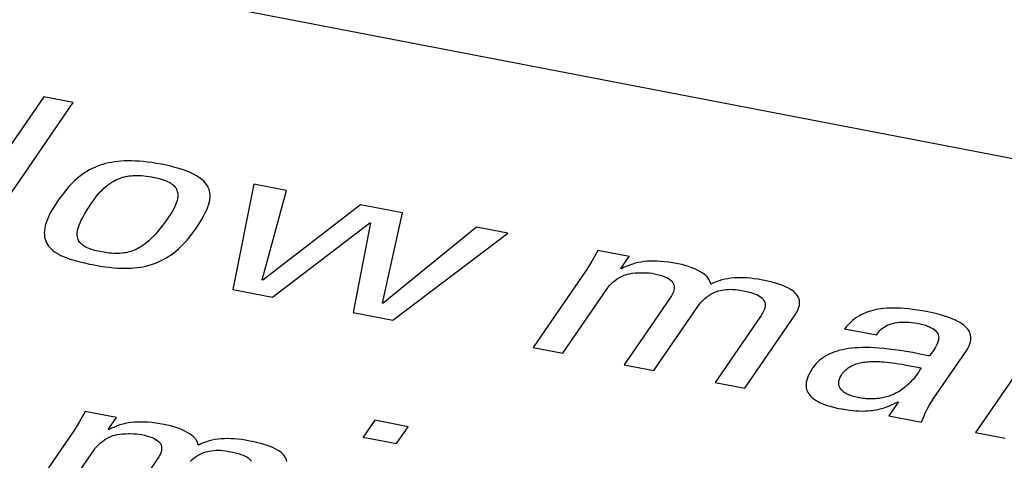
# Model space of a CAD drawing. Header units: millimetres. Extents: x -728 to -141, y -62 to 525.
# Tile 155 of 186: x -214.65 to -208.77, y 468.61 to 471.24. Entities that reach past the tile are written whole.
import ezdxf

# ---------------------------------------------------------------- set-up
doc = ezdxf.new("R2010")
doc.units = ezdxf.units.MM
doc.header["$LTSCALE"] = 23.1
doc.layers.add('R912005502_AM_0', color=7, linetype='CONTINUOUS')

msp = doc.modelspace()

# ---------------------------------------------------------------- linework, layer by layer
at = {"layer": 'R912005502_AM_0', "color": 7}
for p, q in [((-237.2369, 475.9089), (-188.3319, 466.4766)), ((-214.5056, 470.7781), (-215.0719, 469.9537)), ((-214.3291, 470.744), (-214.5056, 470.7781)), ((-214.8953, 469.9196), (-214.3291, 470.744)), ((-214.1693, 470.369), (-214.1855, 470.3631)), ((-214.1529, 470.3743), (-214.1693, 470.369)), ((-214.136, 470.3789), (-214.1529, 470.3743)), ((-214.1188, 470.383), (-214.136, 470.3789)), ((-214.1011, 470.3865), (-214.1188, 470.383)), ((-214.0829, 470.3894), (-214.1011, 470.3865)), ((-214.0641, 470.3917), (-214.0829, 470.3894)), ((-214.0447, 470.3935), (-214.0641, 470.3917)), ((-214.0246, 470.3946), (-214.0447, 470.3935)), ((-214.0037, 470.3952), (-214.0246, 470.3946)), ((-213.9821, 470.3951), (-214.0037, 470.3952)), ((-213.9597, 470.3945), (-213.9821, 470.3951)), ((-213.9363, 470.3931), (-213.9597, 470.3945)), ((-213.9118, 470.391), (-213.9363, 470.3931)), ((-213.8863, 470.3882), (-213.9118, 470.391)), ((-213.8597, 470.3846), (-213.8863, 470.3882)), ((-213.8317, 470.3802), (-213.8597, 470.3846)), ((-213.8025, 470.3748), (-213.8317, 470.3802)), ((-213.7736, 470.369), (-213.8025, 470.3748)), ((-213.7469, 470.3628), (-213.7736, 470.369)), ((-214.2782, 470.3123), (-214.2933, 470.3007)), ((-214.263, 470.3229), (-214.2782, 470.3123)), ((-214.2478, 470.3326), (-214.263, 470.3229)), ((-214.2325, 470.3414), (-214.2478, 470.3326)), ((-214.217, 470.3493), (-214.2325, 470.3414)), ((-214.2014, 470.3566), (-214.217, 470.3493)), ((-214.1855, 470.3631), (-214.2014, 470.3566)), ((-213.9955, 470.3053), (-213.9842, 470.3067)), ((-213.9842, 470.3067), (-213.9726, 470.3077)), ((-213.9726, 470.3077), (-213.9608, 470.3083)), ((-213.9608, 470.3083), (-213.9486, 470.3084)), ((-213.9486, 470.3084), (-213.9359, 470.3082)), ((-213.9359, 470.3082), (-213.9227, 470.3075)), ((-213.9227, 470.3075), (-213.9089, 470.3063)), ((-213.9089, 470.3063), (-213.8944, 470.3047)), ((-213.7221, 470.3565), (-213.7469, 470.3628)), ((-213.6991, 470.35), (-213.7221, 470.3565)), ((-213.6779, 470.3433), (-213.6991, 470.35)), ((-213.6583, 470.3363), (-213.6779, 470.3433)), ((-213.6403, 470.3292), (-213.6583, 470.3363)), ((-213.6237, 470.3219), (-213.6403, 470.3292)), ((-213.6084, 470.3144), (-213.6237, 470.3219)), ((-213.5944, 470.3066), (-213.6084, 470.3144)), ((-213.5817, 470.2987), (-213.5944, 470.3066)), ((-214.3393, 470.2584), (-214.3551, 470.2414)), ((-214.3238, 470.2739), (-214.3393, 470.2584)), ((-214.3085, 470.2879), (-214.3238, 470.2739)), ((-214.2933, 470.3007), (-214.3085, 470.2879)), ((-214.1352, 470.2414), (-214.1243, 470.2502)), ((-214.1243, 470.2502), (-214.1135, 470.2582)), ((-214.1135, 470.2582), (-214.1027, 470.2655)), ((-214.1027, 470.2655), (-214.0921, 470.272)), ((-214.0921, 470.272), (-214.0814, 470.2778)), ((-214.0814, 470.2778), (-214.0708, 470.2831)), ((-214.0708, 470.2831), (-214.0603, 470.2877)), ((-214.0603, 470.2877), (-214.0497, 470.2919)), ((-214.0497, 470.2919), (-214.039, 470.2955)), ((-214.039, 470.2955), (-214.0337, 470.2971)), ((-214.0337, 470.2971), (-214.0283, 470.2986)), ((-214.0283, 470.2986), (-214.0175, 470.3013)), ((-214.0175, 470.3013), (-214.0065, 470.3035)), ((-214.0065, 470.3035), (-213.9955, 470.3053)), ((-213.8944, 470.3047), (-213.879, 470.3025)), ((-213.879, 470.3025), (-213.8627, 470.2997)), ((-213.8627, 470.2997), (-213.8551, 470.2983)), ((-213.8551, 470.2983), (-213.8476, 470.2968)), ((-213.8476, 470.2968), (-213.8317, 470.2934)), ((-213.8317, 470.2934), (-213.8173, 470.2898)), ((-213.8173, 470.2898), (-213.8041, 470.2861)), ((-213.8041, 470.2861), (-213.7922, 470.2823)), ((-213.7922, 470.2823), (-213.7812, 470.2784)), ((-213.7812, 470.2784), (-213.7712, 470.2742)), ((-213.7712, 470.2742), (-213.7621, 470.27)), ((-213.7621, 470.27), (-213.7537, 470.2655)), ((-213.7537, 470.2655), (-213.746, 470.2608)), ((-213.746, 470.2608), (-213.7391, 470.2559)), ((-213.7391, 470.2559), (-213.7328, 470.2507)), ((-213.7328, 470.2507), (-213.7271, 470.2453)), ((-213.5701, 470.2905), (-213.5817, 470.2987)), ((-213.5597, 470.282), (-213.5701, 470.2905)), ((-213.5504, 470.2734), (-213.5597, 470.282)), ((-213.5421, 470.2644), (-213.5504, 470.2734)), ((-213.5348, 470.2551), (-213.5421, 470.2644)), ((-213.5286, 470.2455), (-213.5348, 470.2551)), ((-213.2523, 470.2558), (-213.3769, 469.6268)), ((-213.0562, 470.218), (-213.2523, 470.2558)), ((-214.3885, 470.201), (-214.4067, 470.1765)), ((-214.3714, 470.2223), (-214.3885, 470.201)), ((-214.3551, 470.2414), (-214.3714, 470.2223)), ((-214.1917, 470.1825), (-214.1801, 470.1965)), ((-214.1801, 470.1965), (-214.1687, 470.2093)), ((-214.1687, 470.2093), (-214.1574, 470.221)), ((-214.1574, 470.221), (-214.1463, 470.2317)), ((-214.1463, 470.2317), (-214.1352, 470.2414)), ((-213.7271, 470.2453), (-213.7221, 470.2396)), ((-213.7221, 470.2396), (-213.7198, 470.2366)), ((-213.7198, 470.2366), (-213.7177, 470.2335)), ((-213.7177, 470.2335), (-213.7139, 470.2271)), ((-213.7139, 470.2271), (-213.7108, 470.2203)), ((-213.7108, 470.2203), (-213.7083, 470.2132)), ((-213.7083, 470.2132), (-213.7065, 470.2055)), ((-213.7065, 470.2055), (-213.7055, 470.1974)), ((-213.7052, 470.1888), (-213.7058, 470.1796)), ((-213.7055, 470.1974), (-213.7052, 470.1888)), ((-213.5234, 470.2354), (-213.5286, 470.2455)), ((-213.5191, 470.225), (-213.5234, 470.2354)), ((-213.5159, 470.2141), (-213.5191, 470.225)), ((-213.5138, 470.2027), (-213.5159, 470.2141)), ((-213.5127, 470.1908), (-213.5138, 470.2027)), ((-213.5128, 470.1782), (-213.5127, 470.1908)), ((-213.2014, 469.6835), (-213.0562, 470.218)), ((-214.428, 470.1463), (-214.4435, 470.1228)), ((-214.427, 470.1477), (-214.428, 470.1463)), ((-214.4067, 470.1765), (-214.427, 470.1477)), ((-214.2353, 470.1206), (-214.2177, 470.147)), ((-214.2177, 470.147), (-214.2152, 470.1506)), ((-214.2152, 470.1506), (-214.2034, 470.1672)), ((-214.2034, 470.1672), (-214.1917, 470.1825)), ((-213.7172, 470.1361), (-213.7228, 470.1233)), ((-213.7128, 470.1481), (-213.7172, 470.1361)), ((-213.7095, 470.1593), (-213.7128, 470.1481)), ((-213.7072, 470.1698), (-213.7095, 470.1593)), ((-213.7058, 470.1796), (-213.7072, 470.1698)), ((-213.5257, 470.1199), (-213.5204, 470.1359)), ((-213.5204, 470.1359), (-213.5165, 470.1508)), ((-213.5165, 470.1508), (-213.514, 470.1649)), ((-213.514, 470.1649), (-213.5128, 470.1782)), ((-212.6146, 470.1328), (-213.197, 469.6826)), ((-212.3645, 470.0846), (-212.6146, 470.1328)), ((-214.4684, 470.0799), (-214.4779, 470.0603)), ((-214.4569, 470.1007), (-214.4684, 470.0799)), ((-214.4435, 470.1228), (-214.4569, 470.1007)), ((-214.273, 470.0579), (-214.2626, 470.0766)), ((-214.2626, 470.0766), (-214.2501, 470.0973)), ((-214.2501, 470.0973), (-214.2353, 470.1206)), ((-213.7473, 470.0793), (-213.7585, 470.0625)), ((-213.7377, 470.095), (-213.7473, 470.0793)), ((-213.7296, 470.1096), (-213.7377, 470.095)), ((-213.7228, 470.1233), (-213.7296, 470.1096)), ((-213.5518, 470.0642), (-213.5412, 470.0843)), ((-213.5412, 470.0843), (-213.5326, 470.1028)), ((-213.5326, 470.1028), (-213.5257, 470.1199)), ((-212.4838, 469.5451), (-212.3645, 470.0846)), ((-214.492, 470.0246), (-214.4967, 470.0082)), ((-214.4858, 470.0419), (-214.492, 470.0246)), ((-214.4779, 470.0603), (-214.4858, 470.0419)), ((-214.2944, 470.0119), (-214.2887, 470.0258)), ((-214.2887, 470.0258), (-214.2816, 470.0411)), ((-214.2816, 470.0411), (-214.273, 470.0579)), ((-213.7793, 470.0328), (-213.7962, 470.0099)), ((-213.7608, 470.059), (-213.7793, 470.0328)), ((-213.7585, 470.0625), (-213.7608, 470.059)), ((-213.5997, 469.9881), (-213.5803, 470.0171)), ((-213.5803, 470.0171), (-213.5646, 470.042)), ((-213.5646, 470.042), (-213.5518, 470.0642)), ((-213.1399, 469.5811), (-212.5591, 470.0251)), ((-212.5549, 470.0243), (-212.6594, 469.4884)), ((-212.5591, 470.0251), (-212.5549, 470.0243)), ((-214.5019, 469.9782), (-214.5025, 469.9645)), ((-214.5025, 469.9645), (-214.502, 469.9515)), ((-214.4999, 469.9928), (-214.5019, 469.9782)), ((-214.4967, 470.0082), (-214.4999, 469.9928)), ((-214.3062, 469.9574), (-214.3058, 469.9666)), ((-214.3059, 469.9488), (-214.3062, 469.9574)), ((-214.3058, 469.9666), (-214.3044, 469.9766)), ((-214.3044, 469.9766), (-214.3021, 469.9874)), ((-214.3021, 469.9874), (-214.2988, 469.9991)), ((-214.2988, 469.9991), (-214.2944, 470.0119)), ((-213.8403, 469.956), (-213.8535, 469.9419)), ((-213.8265, 469.9719), (-213.8403, 469.956)), ((-213.8119, 469.9897), (-213.8265, 469.9719)), ((-213.7962, 470.0099), (-213.8119, 469.9897)), ((-213.6337, 469.942), (-213.6172, 469.9635)), ((-213.6172, 469.9635), (-213.6006, 469.9867)), ((-213.6006, 469.9867), (-213.5997, 469.9881)), ((-211.9228, 469.9994), (-212.4795, 469.5443)), ((-212.4223, 469.4427), (-211.7354, 469.9632)), ((-211.7354, 469.9632), (-211.9228, 469.9994)), ((-214.502, 469.9515), (-214.5004, 469.9392)), ((-214.5004, 469.9392), (-214.4977, 469.9276)), ((-214.4977, 469.9276), (-214.4939, 469.9165)), ((-214.4939, 469.9165), (-214.4892, 469.9061)), ((-214.4892, 469.9061), (-214.4835, 469.8961)), ((-214.4835, 469.8961), (-214.4768, 469.8866)), ((-214.3049, 469.9409), (-214.3059, 469.9488)), ((-214.3031, 469.9334), (-214.3049, 469.9409)), ((-214.3007, 469.9264), (-214.3031, 469.9334)), ((-214.2976, 469.9199), (-214.3007, 469.9264)), ((-214.2938, 469.9137), (-214.2976, 469.9199)), ((-214.2895, 469.9078), (-214.2938, 469.9137)), ((-214.2845, 469.9023), (-214.2895, 469.9078)), ((-214.2789, 469.897), (-214.2845, 469.9023)), ((-214.2726, 469.892), (-214.2789, 469.897)), ((-213.9011, 469.8988), (-213.9122, 469.8908)), ((-213.8898, 469.9079), (-213.9011, 469.8988)), ((-213.8781, 469.918), (-213.8898, 469.9079)), ((-213.866, 469.9293), (-213.8781, 469.918)), ((-213.8535, 469.9419), (-213.866, 469.9293)), ((-213.683, 469.8871), (-213.6666, 469.9039)), ((-213.6666, 469.9039), (-213.6502, 469.9221)), ((-213.6502, 469.9221), (-213.6337, 469.942)), ((-214.4768, 469.8866), (-214.4692, 469.8775)), ((-214.4692, 469.8775), (-214.4607, 469.8689)), ((-214.4607, 469.8689), (-214.4511, 469.8606)), ((-214.4511, 469.8606), (-214.4406, 469.8526)), ((-214.4406, 469.8526), (-214.4291, 469.845)), ((-214.4291, 469.845), (-214.4164, 469.8376)), ((-214.4164, 469.8376), (-214.4026, 469.8305)), ((-214.2656, 469.8872), (-214.2726, 469.892)), ((-214.2579, 469.8826), (-214.2656, 469.8872)), ((-214.2494, 469.8783), (-214.2579, 469.8826)), ((-214.2401, 469.8741), (-214.2494, 469.8783)), ((-214.2298, 469.87), (-214.2401, 469.8741)), ((-214.2186, 469.8661), (-214.2298, 469.87)), ((-214.2063, 469.8624), (-214.2186, 469.8661)), ((-214.1928, 469.8587), (-214.2063, 469.8624)), ((-214.178, 469.8553), (-214.1928, 469.8587)), ((-214.1617, 469.8519), (-214.178, 469.8553)), ((-214.1451, 469.8489), (-214.1617, 469.8519)), ((-214.1295, 469.8465), (-214.1451, 469.8489)), ((-214.1148, 469.8447), (-214.1295, 469.8465)), ((-214.1008, 469.8434), (-214.1148, 469.8447)), ((-214.0875, 469.8426), (-214.1008, 469.8434)), ((-214.0748, 469.8422), (-214.0875, 469.8426)), ((-214.0625, 469.8422), (-214.0748, 469.8422)), ((-214.0507, 469.8427), (-214.0625, 469.8422)), ((-214.0393, 469.8436), (-214.0507, 469.8427)), ((-214.0281, 469.8449), (-214.0393, 469.8436)), ((-214.0172, 469.8466), (-214.0281, 469.8449)), ((-214.0065, 469.8487), (-214.0172, 469.8466)), ((-213.9959, 469.8512), (-214.0065, 469.8487)), ((-213.9855, 469.8542), (-213.9959, 469.8512)), ((-213.9752, 469.8577), (-213.9855, 469.8542)), ((-213.9649, 469.8617), (-213.9752, 469.8577)), ((-213.9545, 469.8662), (-213.9649, 469.8617)), ((-213.9441, 469.8713), (-213.9545, 469.8662)), ((-213.9336, 469.8771), (-213.9441, 469.8713)), ((-213.923, 469.8835), (-213.9336, 469.8771)), ((-213.9122, 469.8908), (-213.923, 469.8835)), ((-213.7479, 469.8328), (-213.7317, 469.8446)), ((-213.7317, 469.8446), (-213.7155, 469.8575)), ((-213.7155, 469.8575), (-213.6993, 469.8717)), ((-213.6993, 469.8717), (-213.683, 469.8871)), ((-211.1989, 469.8598), (-211.216, 469.8273)), ((-211.0114, 469.8236), (-211.1989, 469.8598)), ((-214.4026, 469.8305), (-214.3875, 469.8236)), ((-214.3875, 469.8236), (-214.3711, 469.8169)), ((-214.3711, 469.8169), (-214.3531, 469.8103)), ((-214.3531, 469.8103), (-214.3335, 469.8039)), ((-214.3335, 469.8039), (-214.3119, 469.7977)), ((-214.3119, 469.7977), (-214.2882, 469.7914)), ((-214.2882, 469.7914), (-214.2618, 469.7852)), ((-214.2618, 469.7852), (-214.2323, 469.7789)), ((-214.2323, 469.7789), (-214.2142, 469.7754)), ((-213.8616, 469.7761), (-213.8452, 469.7818)), ((-213.8452, 469.7818), (-213.8288, 469.7883)), ((-213.8288, 469.7883), (-213.8125, 469.7954)), ((-213.8125, 469.7954), (-213.7963, 469.8034)), ((-213.7963, 469.8034), (-213.7802, 469.8123)), ((-213.7802, 469.8123), (-213.7641, 469.8221)), ((-213.7641, 469.8221), (-213.7479, 469.8328)), ((-211.2343, 469.795), (-211.2524, 469.7654)), ((-211.216, 469.8273), (-211.2343, 469.795)), ((-211.0609, 469.7517), (-211.0114, 469.8236)), ((-210.9912, 469.7786), (-211.0078, 469.773)), ((-210.9744, 469.7834), (-210.9912, 469.7786)), ((-210.9572, 469.7874), (-210.9744, 469.7834)), ((-210.9398, 469.7907), (-210.9572, 469.7874)), ((-210.922, 469.7932), (-210.9398, 469.7907)), ((-210.9036, 469.795), (-210.922, 469.7932)), ((-210.8847, 469.7961), (-210.9036, 469.795)), ((-210.8651, 469.7964), (-210.8847, 469.7961)), ((-210.8446, 469.796), (-210.8651, 469.7964)), ((-210.8232, 469.7949), (-210.8446, 469.796)), ((-210.8007, 469.7929), (-210.8232, 469.7949)), ((-210.777, 469.79), (-210.8007, 469.7929)), ((-210.7517, 469.7861), (-210.777, 469.79)), ((-210.7278, 469.7818), (-210.7517, 469.7861)), ((-210.7188, 469.78), (-210.7278, 469.7818)), ((-210.6971, 469.7751), (-210.7188, 469.78)), ((-214.2142, 469.7754), (-214.1961, 469.772)), ((-214.1961, 469.772), (-214.1659, 469.7667)), ((-214.1659, 469.7667), (-214.1382, 469.7625)), ((-214.1382, 469.7625), (-214.1124, 469.7592)), ((-214.1124, 469.7592), (-214.0883, 469.7567)), ((-214.0883, 469.7567), (-214.0655, 469.7549)), ((-214.0655, 469.7549), (-214.0438, 469.7538)), ((-214.0438, 469.7538), (-214.0231, 469.7533)), ((-214.0231, 469.7533), (-214.0032, 469.7534)), ((-214.0032, 469.7534), (-213.9839, 469.7542)), ((-213.9839, 469.7542), (-213.9653, 469.7555)), ((-213.9653, 469.7555), (-213.9472, 469.7575)), ((-213.9472, 469.7575), (-213.9295, 469.76)), ((-213.9295, 469.76), (-213.9121, 469.7631)), ((-213.9121, 469.7631), (-213.8951, 469.7668)), ((-213.8951, 469.7668), (-213.8783, 469.7711)), ((-213.8783, 469.7711), (-213.8616, 469.7761)), ((-211.2706, 469.7378), (-211.5843, 469.281)), ((-211.2524, 469.7654), (-211.2706, 469.7378)), ((-211.0566, 469.7509), (-211.0609, 469.7517)), ((-211.0404, 469.7592), (-211.0566, 469.7509)), ((-211.0242, 469.7666), (-211.0404, 469.7592)), ((-211.0078, 469.773), (-211.0242, 469.7666)), ((-211.0213, 469.7183), (-211.0081, 469.7211)), ((-211.0081, 469.7211), (-210.993, 469.7234)), ((-210.993, 469.7234), (-210.9761, 469.7253)), ((-210.9761, 469.7253), (-210.9578, 469.7266)), ((-210.9578, 469.7266), (-210.9387, 469.7271)), ((-210.9387, 469.7271), (-210.9291, 469.7271)), ((-210.9291, 469.7271), (-210.9102, 469.7265)), ((-210.9102, 469.7265), (-210.8924, 469.7253)), ((-210.8924, 469.7253), (-210.8764, 469.7234)), ((-210.8764, 469.7234), (-210.8622, 469.7211)), ((-210.8622, 469.7211), (-210.8433, 469.717)), ((-210.6761, 469.7695), (-210.6971, 469.7751)), ((-210.656, 469.7634), (-210.6761, 469.7695)), ((-210.6371, 469.7567), (-210.656, 469.7634)), ((-210.6196, 469.7497), (-210.6371, 469.7567)), ((-210.6035, 469.7423), (-210.6196, 469.7497)), ((-210.5889, 469.7346), (-210.6035, 469.7423)), ((-210.5759, 469.7267), (-210.5889, 469.7346)), ((-210.5643, 469.7187), (-210.5759, 469.7267)), ((-210.5543, 469.7105), (-210.5643, 469.7187)), ((-213.197, 469.6826), (-213.2014, 469.6835)), ((-211.1292, 469.6501), (-211.119, 469.6608)), ((-211.119, 469.6608), (-211.1077, 469.6711)), ((-211.1077, 469.6711), (-211.0956, 469.6809)), ((-211.0956, 469.6809), (-211.0829, 469.6898)), ((-211.0829, 469.6898), (-211.0696, 469.698)), ((-211.0696, 469.698), (-211.0559, 469.7053)), ((-211.0559, 469.7053), (-211.0418, 469.7118)), ((-211.0418, 469.7118), (-211.0325, 469.7152)), ((-211.0325, 469.7152), (-211.0213, 469.7183)), ((-210.8433, 469.717), (-210.8265, 469.7127)), ((-210.8265, 469.7127), (-210.8115, 469.708)), ((-210.8115, 469.708), (-210.7983, 469.703)), ((-210.7983, 469.703), (-210.7866, 469.6976)), ((-210.7866, 469.6976), (-210.7765, 469.692)), ((-210.7765, 469.692), (-210.7678, 469.6861)), ((-210.7678, 469.6861), (-210.7604, 469.6799)), ((-210.7604, 469.6799), (-210.7543, 469.6733)), ((-210.7543, 469.6733), (-210.7493, 469.6663)), ((-210.7493, 469.6663), (-210.7456, 469.6589)), ((-210.5458, 469.7021), (-210.5543, 469.7105)), ((-210.5387, 469.6936), (-210.5458, 469.7021)), ((-210.533, 469.6851), (-210.5387, 469.6936)), ((-210.5288, 469.6764), (-210.533, 469.6851)), ((-210.526, 469.6675), (-210.5288, 469.6764)), ((-210.5245, 469.6585), (-210.526, 469.6675)), ((-210.5078, 469.6662), (-210.5245, 469.6585)), ((-210.491, 469.6728), (-210.5078, 469.6662)), ((-210.4742, 469.6786), (-210.491, 469.6728)), ((-210.4572, 469.6835), (-210.4742, 469.6786)), ((-210.4401, 469.6876), (-210.4572, 469.6835)), ((-210.4227, 469.691), (-210.4401, 469.6876)), ((-210.4051, 469.6936), (-210.4227, 469.691)), ((-210.387, 469.6955), (-210.4051, 469.6936)), ((-210.3685, 469.6967), (-210.387, 469.6955)), ((-210.3495, 469.6971), (-210.3685, 469.6967)), ((-210.3298, 469.6968), (-210.3495, 469.6971)), ((-210.3093, 469.6958), (-210.3298, 469.6968)), ((-210.2878, 469.6939), (-210.3093, 469.6958)), ((-210.2651, 469.6912), (-210.2878, 469.6939)), ((-210.241, 469.6876), (-210.2651, 469.6912)), ((-210.215, 469.6829), (-210.241, 469.6876)), ((-210.2013, 469.6802), (-210.215, 469.6829)), ((-210.1757, 469.6746), (-210.2013, 469.6802)), ((-210.1523, 469.6688), (-210.1757, 469.6746)), ((-210.131, 469.6628), (-210.1523, 469.6688)), ((-210.1115, 469.6565), (-210.131, 469.6628)), ((-213.3769, 469.6268), (-213.1399, 469.5811)), ((-211.4075, 469.2469), (-211.1409, 469.6352)), ((-211.1409, 469.6352), (-211.1379, 469.6393)), ((-211.1379, 469.6393), (-211.1292, 469.6501)), ((-210.7516, 469.6017), (-210.7583, 469.5892)), ((-210.7468, 469.6131), (-210.7516, 469.6017)), ((-210.7437, 469.6237), (-210.7468, 469.6131)), ((-210.7456, 469.6589), (-210.7432, 469.651)), ((-210.7421, 469.6334), (-210.7437, 469.6237)), ((-210.7432, 469.651), (-210.742, 469.6425)), ((-210.742, 469.6425), (-210.7421, 469.6334)), ((-210.5239, 469.5988), (-210.5122, 469.6052)), ((-210.5122, 469.6052), (-210.5007, 469.6104)), ((-210.5007, 469.6104), (-210.4895, 469.6147)), ((-210.4895, 469.6147), (-210.4785, 469.618)), ((-210.4785, 469.618), (-210.4678, 469.6205)), ((-210.4678, 469.6205), (-210.4474, 469.624)), ((-210.4474, 469.624), (-210.4312, 469.6261)), ((-210.4312, 469.6261), (-210.4172, 469.6273)), ((-210.4172, 469.6273), (-210.4041, 469.6277)), ((-210.4041, 469.6277), (-210.3913, 469.6273)), ((-210.3913, 469.6273), (-210.3777, 469.6262)), ((-210.3777, 469.6262), (-210.3617, 469.624)), ((-210.3617, 469.624), (-210.3404, 469.6204)), ((-210.3404, 469.6204), (-210.3193, 469.6164)), ((-210.3193, 469.6164), (-210.3003, 469.6123)), ((-210.3003, 469.6123), (-210.2835, 469.6079)), ((-210.2835, 469.6079), (-210.2685, 469.6032)), ((-210.2685, 469.6032), (-210.2553, 469.5982)), ((-210.0939, 469.65), (-210.1115, 469.6565)), ((-210.0779, 469.6433), (-210.0939, 469.65)), ((-210.0634, 469.6363), (-210.0779, 469.6433)), ((-210.0505, 469.629), (-210.0634, 469.6363)), ((-210.0389, 469.6215), (-210.0505, 469.629)), ((-210.0288, 469.6138), (-210.0389, 469.6215)), ((-210.0199, 469.6057), (-210.0288, 469.6138)), ((-210.0124, 469.5973), (-210.0199, 469.6057)), ((-212.4795, 469.5443), (-212.4838, 469.5451)), ((-210.7667, 469.576), (-211.0412, 469.1763)), ((-210.7583, 469.5892), (-210.7667, 469.576)), ((-210.5928, 469.5375), (-210.5829, 469.5494)), ((-210.5829, 469.5494), (-210.5717, 469.5614)), ((-210.5717, 469.5614), (-210.5599, 469.5725)), ((-210.5599, 469.5725), (-210.5479, 469.5825)), ((-210.5479, 469.5825), (-210.5358, 469.5913)), ((-210.5358, 469.5913), (-210.5239, 469.5988)), ((-210.2553, 469.5982), (-210.2436, 469.5929)), ((-210.2436, 469.5929), (-210.2335, 469.5873)), ((-210.2335, 469.5873), (-210.2248, 469.5814)), ((-210.2248, 469.5814), (-210.2174, 469.5751)), ((-210.2174, 469.5751), (-210.2112, 469.5685)), ((-210.2112, 469.5685), (-210.2063, 469.5616)), ((-210.2063, 469.5616), (-210.2026, 469.5541)), ((-210.2026, 469.5541), (-210.2001, 469.5462)), ((-210.2001, 469.5462), (-210.1989, 469.5378)), ((-210.0061, 469.5887), (-210.0124, 469.5973)), ((-210.001, 469.5796), (-210.0061, 469.5887)), ((-209.9973, 469.5702), (-210.001, 469.5796)), ((-209.9949, 469.5603), (-209.9973, 469.5702)), ((-209.9938, 469.5499), (-209.9949, 469.5603)), ((-209.9942, 469.5391), (-209.9938, 469.5499)), ((-212.6594, 469.4884), (-212.4223, 469.4427)), ((-210.8646, 469.1422), (-210.5979, 469.5305)), ((-210.5979, 469.5305), (-210.5928, 469.5375)), ((-210.2152, 469.4845), (-210.2237, 469.4712)), ((-210.2085, 469.4969), (-210.2152, 469.4845)), ((-210.2037, 469.5084), (-210.2085, 469.4969)), ((-210.2006, 469.5189), (-210.2037, 469.5084)), ((-210.1991, 469.5287), (-210.2006, 469.5189)), ((-210.1989, 469.5378), (-210.1991, 469.5287)), ((-210.0203, 469.476), (-210.0115, 469.4899)), ((-210.0115, 469.4899), (-210.0046, 469.5031)), ((-210.0046, 469.5031), (-209.9995, 469.5157)), ((-209.9995, 469.5157), (-209.9961, 469.5277)), ((-209.9961, 469.5277), (-209.9949, 469.5334)), ((-209.9949, 469.5334), (-209.9942, 469.5391)), ((-209.6002, 469.4877), (-209.6141, 469.4817)), ((-209.5859, 469.4931), (-209.6002, 469.4877)), ((-209.5786, 469.4956), (-209.5859, 469.4931)), ((-209.5712, 469.4979), (-209.5786, 469.4956)), ((-209.5561, 469.5021), (-209.5712, 469.4979)), ((-209.5405, 469.5058), (-209.5561, 469.5021)), ((-209.5243, 469.5089), (-209.5405, 469.5058)), ((-209.5076, 469.5114), (-209.5243, 469.5089)), ((-209.4902, 469.5134), (-209.5076, 469.5114)), ((-209.472, 469.5148), (-209.4902, 469.5134)), ((-209.4531, 469.5157), (-209.472, 469.5148)), ((-209.4333, 469.516), (-209.4531, 469.5157)), ((-209.4125, 469.5157), (-209.4333, 469.516)), ((-209.3906, 469.5147), (-209.4125, 469.5157)), ((-209.3675, 469.5131), (-209.3906, 469.5147)), ((-209.3431, 469.5107), (-209.3675, 469.5131)), ((-209.3173, 469.5075), (-209.3431, 469.5107)), ((-209.2898, 469.5036), (-209.3173, 469.5075)), ((-209.2606, 469.4987), (-209.2898, 469.5036)), ((-209.2375, 469.4944), (-209.2606, 469.4987)), ((-209.2089, 469.4886), (-209.2375, 469.4944)), ((-209.1824, 469.4825), (-209.2089, 469.4886)), ((-210.2237, 469.4712), (-210.4982, 469.0716)), ((-210.3215, 469.0375), (-210.0203, 469.476)), ((-209.6908, 469.4301), (-209.7025, 469.4185)), ((-209.6787, 469.4408), (-209.6908, 469.4301)), ((-209.6664, 469.4506), (-209.6787, 469.4408)), ((-209.6538, 469.4595), (-209.6664, 469.4506)), ((-209.6409, 469.4676), (-209.6538, 469.4595)), ((-209.6277, 469.475), (-209.6409, 469.4676)), ((-209.6141, 469.4817), (-209.6277, 469.475)), ((-209.4368, 469.4244), (-209.4247, 469.4272)), ((-209.4247, 469.4272), (-209.412, 469.4294)), ((-209.412, 469.4294), (-209.3989, 469.431)), ((-209.3989, 469.431), (-209.3852, 469.432)), ((-209.3852, 469.432), (-209.3711, 469.4324)), ((-209.3711, 469.4324), (-209.3564, 469.4322)), ((-209.3564, 469.4322), (-209.3412, 469.4314)), ((-209.3412, 469.4314), (-209.3255, 469.4299)), ((-209.3255, 469.4299), (-209.3093, 469.4277)), ((-209.3093, 469.4277), (-209.2926, 469.4248)), ((-209.2926, 469.4248), (-209.2742, 469.421)), ((-209.1581, 469.4763), (-209.1824, 469.4825)), ((-209.1357, 469.4699), (-209.1581, 469.4763)), ((-209.1151, 469.4634), (-209.1357, 469.4699)), ((-209.0962, 469.4567), (-209.1151, 469.4634)), ((-209.079, 469.4499), (-209.0962, 469.4567)), ((-209.0634, 469.4429), (-209.079, 469.4499)), ((-209.0491, 469.4358), (-209.0634, 469.4429)), ((-209.0362, 469.4285), (-209.0491, 469.4358)), ((-209.0247, 469.4211), (-209.0362, 469.4285)), ((-209.714, 469.4058), (-209.7252, 469.3919)), ((-209.7252, 469.3919), (-209.5334, 469.3549)), ((-209.7025, 469.4185), (-209.714, 469.4058)), ((-209.5275, 469.3653), (-209.5214, 469.3739)), ((-209.5214, 469.3739), (-209.5145, 469.3819)), ((-209.5145, 469.3819), (-209.5069, 469.3893)), ((-209.5069, 469.3893), (-209.4986, 469.396)), ((-209.4986, 469.396), (-209.4897, 469.4022)), ((-209.4897, 469.4022), (-209.4802, 469.4078)), ((-209.4802, 469.4078), (-209.4702, 469.4128)), ((-209.4702, 469.4128), (-209.4596, 469.4172)), ((-209.4596, 469.4172), (-209.4484, 469.4211)), ((-209.4484, 469.4211), (-209.4368, 469.4244)), ((-209.2742, 469.421), (-209.2578, 469.4169)), ((-209.2578, 469.4169), (-209.243, 469.4126)), ((-209.243, 469.4126), (-209.2298, 469.408)), ((-209.2298, 469.408), (-209.218, 469.4032)), ((-209.218, 469.4032), (-209.2076, 469.3982)), ((-209.2076, 469.3982), (-209.1984, 469.393)), ((-209.1984, 469.393), (-209.1904, 469.3876)), ((-209.1904, 469.3876), (-209.1835, 469.3819)), ((-209.1835, 469.3819), (-209.1776, 469.3759)), ((-209.1776, 469.3759), (-209.1728, 469.3697)), ((-209.1728, 469.3697), (-209.1689, 469.3631)), ((-209.0143, 469.4135), (-209.0247, 469.4211)), ((-209.0052, 469.4057), (-209.0143, 469.4135)), ((-208.9972, 469.3977), (-209.0052, 469.4057)), ((-208.9903, 469.3896), (-208.9972, 469.3977)), ((-208.9845, 469.3812), (-208.9903, 469.3896)), ((-208.9798, 469.3725), (-208.9845, 469.3812)), ((-208.9761, 469.3636), (-208.9798, 469.3725)), ((-209.5334, 469.3549), (-209.5328, 469.3561)), ((-209.5328, 469.3561), (-209.5275, 469.3653)), ((-209.168, 469.3134), (-209.1721, 469.3027)), ((-209.1689, 469.3631), (-209.1661, 469.3561)), ((-209.1652, 469.3233), (-209.168, 469.3134)), ((-209.1661, 469.3561), (-209.1642, 469.3487)), ((-209.1637, 469.3324), (-209.1652, 469.3233)), ((-209.1642, 469.3487), (-209.1634, 469.3408)), ((-209.1634, 469.3408), (-209.1637, 469.3324)), ((-208.9775, 469.3023), (-208.9743, 469.3137)), ((-208.9735, 469.3544), (-208.9761, 469.3636)), ((-208.9743, 469.3137), (-208.9723, 469.3245)), ((-208.972, 469.3448), (-208.9735, 469.3544)), ((-208.9723, 469.3245), (-208.9716, 469.3348)), ((-208.9716, 469.3348), (-208.972, 469.3448)), ((-211.5843, 469.281), (-211.4075, 469.2469)), ((-209.7986, 469.2485), (-209.8126, 469.2426)), ((-209.784, 469.2539), (-209.7986, 469.2485)), ((-209.7688, 469.2588), (-209.784, 469.2539)), ((-209.7529, 469.2632), (-209.7688, 469.2588)), ((-209.7364, 469.2671), (-209.7529, 469.2632)), ((-209.7191, 469.2705), (-209.7364, 469.2671)), ((-209.701, 469.2734), (-209.7191, 469.2705)), ((-209.682, 469.2757), (-209.701, 469.2734)), ((-209.6621, 469.2776), (-209.682, 469.2757)), ((-209.6413, 469.2789), (-209.6621, 469.2776)), ((-209.6194, 469.2797), (-209.6413, 469.2789)), ((-209.5963, 469.2799), (-209.6194, 469.2797)), ((-209.5721, 469.2795), (-209.5963, 469.2799)), ((-209.5466, 469.2784), (-209.5721, 469.2795)), ((-209.5196, 469.2767), (-209.5466, 469.2784)), ((-209.4911, 469.2742), (-209.5196, 469.2767)), ((-209.4609, 469.271), (-209.4911, 469.2742)), ((-209.4288, 469.267), (-209.4609, 469.271)), ((-209.3947, 469.2621), (-209.4288, 469.267)), ((-209.3581, 469.2562), (-209.3947, 469.2621)), ((-209.3185, 469.2493), (-209.3581, 469.2562)), ((-209.2751, 469.241), (-209.3185, 469.2493)), ((-209.1953, 469.2626), (-209.2082, 469.2444)), ((-209.1855, 469.2777), (-209.1953, 469.2626)), ((-209.1939, 468.9752), (-209.0033, 469.2527)), ((-209.1779, 469.2908), (-209.1855, 469.2777)), ((-209.1721, 469.3027), (-209.1779, 469.2908)), ((-209.0033, 469.2527), (-208.9954, 469.2649)), ((-208.9954, 469.2649), (-208.988, 469.278)), ((-208.988, 469.278), (-208.982, 469.2905)), ((-208.982, 469.2905), (-208.9775, 469.3023)), ((-209.8849, 469.1942), (-209.895, 469.1838)), ((-209.8743, 469.2039), (-209.8849, 469.1942)), ((-209.8631, 469.2129), (-209.8743, 469.2039)), ((-209.8572, 469.2172), (-209.8631, 469.2129)), ((-209.8513, 469.2212), (-209.8572, 469.2172)), ((-209.8389, 469.229), (-209.8513, 469.2212)), ((-209.8261, 469.236), (-209.8389, 469.229)), ((-209.8126, 469.2426), (-209.8261, 469.236)), ((-209.6315, 469.1885), (-209.6229, 469.1903)), ((-209.6229, 469.1903), (-209.614, 469.1919)), ((-209.614, 469.1919), (-209.6048, 469.1933)), ((-209.6048, 469.1933), (-209.5953, 469.1944)), ((-209.5953, 469.1944), (-209.5853, 469.1954)), ((-209.5853, 469.1954), (-209.575, 469.1961)), ((-209.575, 469.1961), (-209.5642, 469.1966)), ((-209.5642, 469.1966), (-209.553, 469.1968)), ((-209.553, 469.1968), (-209.5412, 469.1968)), ((-209.5412, 469.1968), (-209.5289, 469.1966)), ((-209.5289, 469.1966), (-209.516, 469.1961)), ((-209.516, 469.1961), (-209.5025, 469.1953)), ((-209.5025, 469.1953), (-209.4883, 469.1942)), ((-209.4883, 469.1942), (-209.4732, 469.1928)), ((-209.4732, 469.1928), (-209.4573, 469.191)), ((-209.4573, 469.191), (-209.4403, 469.1889)), ((-209.226, 469.2311), (-209.2751, 469.241)), ((-209.2192, 469.2297), (-209.226, 469.2311)), ((-209.2082, 469.2444), (-209.2192, 469.2297)), ((-208.6296, 469.2285), (-208.9434, 468.7717)), ((-211.0412, 469.1763), (-210.8646, 469.1422)), ((-209.9268, 469.1396), (-209.9352, 469.1245)), ((-209.9166, 469.1558), (-209.9268, 469.1396)), ((-209.9134, 469.1605), (-209.9166, 469.1558)), ((-209.9045, 469.1726), (-209.9134, 469.1605)), ((-209.895, 469.1838), (-209.9045, 469.1726)), ((-209.7367, 469.1261), (-209.7317, 469.1323)), ((-209.7317, 469.1323), (-209.7265, 469.1381)), ((-209.7265, 469.1381), (-209.7211, 469.1435)), ((-209.7211, 469.1435), (-209.7155, 469.1486)), ((-209.7155, 469.1486), (-209.7097, 469.1534)), ((-209.7097, 469.1534), (-209.7036, 469.1579)), ((-209.7036, 469.1579), (-209.6974, 469.1621)), ((-209.6974, 469.1621), (-209.6942, 469.164)), ((-209.6942, 469.164), (-209.6909, 469.166)), ((-209.6909, 469.166), (-209.6843, 469.1696)), ((-209.6843, 469.1696), (-209.6774, 469.173)), ((-209.6774, 469.173), (-209.6704, 469.1762)), ((-209.6704, 469.1762), (-209.6631, 469.1791)), ((-209.6631, 469.1791), (-209.6555, 469.1818)), ((-209.6555, 469.1818), (-209.6478, 469.1842)), ((-209.6478, 469.1842), (-209.6398, 469.1865)), ((-209.6398, 469.1865), (-209.6315, 469.1885)), ((-209.4403, 469.1889), (-209.4222, 469.1863)), ((-209.4222, 469.1863), (-209.4025, 469.1833)), ((-209.4025, 469.1833), (-209.381, 469.1797)), ((-209.381, 469.1797), (-209.3567, 469.1755)), ((-209.3567, 469.1755), (-209.2678, 469.1589)), ((-209.2838, 469.1333), (-209.2919, 469.1215)), ((-209.2758, 469.1457), (-209.2838, 469.1333)), ((-209.2678, 469.1589), (-209.2758, 469.1457)), ((-209.9536, 469.0722), (-209.9549, 469.0608)), ((-209.9511, 469.0841), (-209.9536, 469.0722)), ((-209.9473, 469.0968), (-209.9511, 469.0841)), ((-209.942, 469.1102), (-209.9473, 469.0968)), ((-209.9352, 469.1245), (-209.942, 469.1102)), ((-209.7598, 469.0667), (-209.7596, 469.0723)), ((-209.7596, 469.0723), (-209.759, 469.0781)), ((-209.759, 469.0781), (-209.7579, 469.084)), ((-209.7579, 469.084), (-209.7563, 469.09)), ((-209.7563, 469.09), (-209.7541, 469.0961)), ((-209.7541, 469.0961), (-209.7514, 469.1024)), ((-209.7514, 469.1024), (-209.7482, 469.1087)), ((-209.7482, 469.1087), (-209.7444, 469.1151)), ((-209.7444, 469.1151), (-209.7414, 469.1196)), ((-209.7414, 469.1196), (-209.7367, 469.1261)), ((-209.3252, 469.08), (-209.3336, 469.0711)), ((-209.3167, 469.0896), (-209.3252, 469.08)), ((-209.3084, 469.0996), (-209.3167, 469.0896)), ((-209.3001, 469.1102), (-209.3084, 469.0996)), ((-209.2919, 469.1215), (-209.3001, 469.1102)), ((-210.4982, 469.0716), (-210.3215, 469.0375)), ((-209.9549, 469.0608), (-209.955, 469.0501)), ((-209.955, 469.0501), (-209.954, 469.0398)), ((-209.954, 469.0398), (-209.9519, 469.0301)), ((-209.9519, 469.0301), (-209.9488, 469.0208)), ((-209.9488, 469.0208), (-209.9446, 469.012)), ((-209.7594, 469.0613), (-209.7598, 469.0667)), ((-209.7586, 469.056), (-209.7594, 469.0613)), ((-209.7573, 469.0508), (-209.7586, 469.056)), ((-209.7556, 469.0458), (-209.7573, 469.0508)), ((-209.7534, 469.041), (-209.7556, 469.0458)), ((-209.7508, 469.0364), (-209.7534, 469.041)), ((-209.7479, 469.0319), (-209.7508, 469.0364)), ((-209.7445, 469.0275), (-209.7479, 469.0319)), ((-209.7407, 469.0233), (-209.7445, 469.0275)), ((-209.7365, 469.0193), (-209.7407, 469.0233)), ((-209.7319, 469.0154), (-209.7365, 469.0193)), ((-209.7269, 469.0117), (-209.7319, 469.0154)), ((-209.4029, 469.0161), (-209.4117, 469.0111)), ((-209.3942, 469.0215), (-209.4029, 469.0161)), ((-209.3854, 469.0273), (-209.3942, 469.0215)), ((-209.3767, 469.0335), (-209.3854, 469.0273)), ((-209.368, 469.0401), (-209.3767, 469.0335)), ((-209.3594, 469.0471), (-209.368, 469.0401)), ((-209.3507, 469.0546), (-209.3594, 469.0471)), ((-209.3422, 469.0626), (-209.3507, 469.0546)), ((-209.3336, 469.0711), (-209.3422, 469.0626)), ((-209.9446, 469.012), (-209.9395, 469.0035)), ((-209.9395, 469.0035), (-209.9334, 468.9953)), ((-209.9334, 468.9953), (-209.9262, 468.9875)), ((-209.9262, 468.9875), (-209.918, 468.98)), ((-209.918, 468.98), (-209.9088, 468.9727)), ((-209.9088, 468.9727), (-209.8985, 468.9657)), ((-209.8985, 468.9657), (-209.887, 468.9589)), ((-209.887, 468.9589), (-209.8743, 468.9524)), ((-209.7215, 469.0081), (-209.7269, 469.0117)), ((-209.7158, 469.0047), (-209.7215, 469.0081)), ((-209.7096, 469.0014), (-209.7158, 469.0047)), ((-209.703, 468.9983), (-209.7096, 469.0014)), ((-209.6959, 468.9953), (-209.703, 468.9983)), ((-209.6885, 468.9924), (-209.6959, 468.9953)), ((-209.6805, 468.9897), (-209.6885, 468.9924)), ((-209.6722, 468.9872), (-209.6805, 468.9897)), ((-209.6633, 468.9848), (-209.6722, 468.9872)), ((-209.6539, 468.9826), (-209.6633, 468.9848)), ((-209.6441, 468.9806), (-209.6539, 468.9826)), ((-209.6377, 468.9794), (-209.6441, 468.9806)), ((-209.6271, 468.9777), (-209.6377, 468.9794)), ((-209.6167, 468.9762), (-209.6271, 468.9777)), ((-209.6064, 468.975), (-209.6167, 468.9762)), ((-209.5963, 468.9741), (-209.6064, 468.975)), ((-209.5863, 468.9734), (-209.5963, 468.9741)), ((-209.5764, 468.973), (-209.5863, 468.9734)), ((-209.5666, 468.9729), (-209.5764, 468.973)), ((-209.557, 468.973), (-209.5666, 468.9729)), ((-209.5474, 468.9734), (-209.557, 468.973)), ((-209.538, 468.974), (-209.5474, 468.9734)), ((-209.5286, 468.9748), (-209.538, 468.974)), ((-209.5194, 468.976), (-209.5286, 468.9748)), ((-209.5102, 468.9773), (-209.5194, 468.976)), ((-209.501, 468.979), (-209.5102, 468.9773)), ((-209.4919, 468.9809), (-209.501, 468.979)), ((-209.4829, 468.9831), (-209.4919, 468.9809)), ((-209.4739, 468.9855), (-209.4829, 468.9831)), ((-209.4649, 468.9882), (-209.4739, 468.9855)), ((-209.456, 468.9912), (-209.4649, 468.9882)), ((-209.4031, 468.9548), (-209.4604, 468.8714)), ((-209.4471, 468.9946), (-209.456, 468.9912)), ((-209.4382, 468.9982), (-209.4471, 468.9946)), ((-209.4294, 469.0022), (-209.4382, 468.9982)), ((-209.4205, 469.0065), (-209.4294, 469.0022)), ((-209.4241, 468.9466), (-209.4075, 468.9556)), ((-209.4117, 469.0111), (-209.4205, 469.0065)), ((-209.4075, 468.9556), (-209.4031, 468.9548)), ((-209.2199, 468.9337), (-209.2072, 468.955)), ((-209.2072, 468.955), (-209.1939, 468.9752)), ((-214.2589, 468.8982), (-214.2761, 468.8654)), ((-214.0714, 468.8621), (-214.2589, 468.8982)), ((-209.8743, 468.9524), (-209.8605, 468.9462)), ((-209.8605, 468.9462), (-209.8452, 468.9401)), ((-209.8452, 468.9401), (-209.8286, 468.9343)), ((-209.8286, 468.9343), (-209.8105, 468.9288)), ((-209.8105, 468.9288), (-209.7908, 468.9235)), ((-209.7908, 468.9235), (-209.7694, 468.9184)), ((-209.7694, 468.9184), (-209.7462, 468.9136)), ((-209.7462, 468.9136), (-209.7408, 468.9126)), ((-209.7408, 468.9126), (-209.7183, 468.9087)), ((-209.7183, 468.9087), (-209.6969, 468.9056)), ((-209.6969, 468.9056), (-209.6765, 468.9033)), ((-209.6765, 468.9033), (-209.657, 468.9017)), ((-209.657, 468.9017), (-209.6383, 468.9008)), ((-209.6383, 468.9008), (-209.6202, 468.9005)), ((-209.6202, 468.9005), (-209.6026, 468.9008)), ((-209.6026, 468.9008), (-209.5856, 468.9017)), ((-209.5856, 468.9017), (-209.5688, 468.9032)), ((-209.5688, 468.9032), (-209.5606, 468.9042)), ((-209.5606, 468.9042), (-209.5524, 468.9053)), ((-209.5524, 468.9053), (-209.5362, 468.908)), ((-209.5362, 468.908), (-209.5202, 468.9114)), ((-209.5202, 468.9114), (-209.5043, 468.9154)), ((-209.5043, 468.9154), (-209.4885, 468.9201)), ((-209.4885, 468.9201), (-209.4726, 468.9255)), ((-209.4726, 468.9255), (-209.4566, 468.9317)), ((-209.4566, 468.9317), (-209.4405, 468.9387)), ((-209.4405, 468.9387), (-209.4241, 468.9466)), ((-209.2439, 468.8876), (-209.2322, 468.9113)), ((-209.2322, 468.9113), (-209.2199, 468.9337)), ((-214.2761, 468.8654), (-214.2942, 468.8333)), ((-214.1208, 468.7901), (-214.0714, 468.8621)), ((-212.5293, 468.8452), (-212.5984, 468.7448)), ((-212.3312, 468.807), (-212.5293, 468.8452)), ((-209.4604, 468.8714), (-209.2665, 468.834)), ((-209.2655, 468.8366), (-209.255, 468.8627)), ((-209.255, 468.8627), (-209.2439, 468.8876)), ((-214.3122, 468.8038), (-214.3304, 468.7762)), ((-214.2942, 468.8333), (-214.3122, 468.8038)), ((-214.1165, 468.7893), (-214.1208, 468.7901)), ((-214.1003, 468.7976), (-214.1165, 468.7893)), ((-214.084, 468.805), (-214.1003, 468.7976)), ((-214.0676, 468.8115), (-214.084, 468.805)), ((-214.0511, 468.817), (-214.0676, 468.8115)), ((-214.0342, 468.8218), (-214.0511, 468.817)), ((-214.0171, 468.8258), (-214.0342, 468.8218)), ((-213.9997, 468.8291), (-214.0171, 468.8258)), ((-213.9819, 468.8316), (-213.9997, 468.8291)), ((-213.9636, 468.8334), (-213.9819, 468.8316)), ((-213.9446, 468.8345), (-213.9636, 468.8334)), ((-213.925, 468.8349), (-213.9446, 468.8345)), ((-213.9046, 468.8345), (-213.925, 468.8349)), ((-213.8832, 468.8333), (-213.9046, 468.8345)), ((-213.8607, 468.8313), (-213.8832, 468.8333)), ((-213.8369, 468.8284), (-213.8607, 468.8313)), ((-213.8117, 468.8246), (-213.8369, 468.8284)), ((-213.7877, 468.8202), (-213.8117, 468.8246)), ((-213.7785, 468.8184), (-213.7877, 468.8202)), ((-213.7568, 468.8135), (-213.7785, 468.8184)), ((-213.7358, 468.8079), (-213.7568, 468.8135)), ((-213.7157, 468.8017), (-213.7358, 468.8079)), ((-213.6968, 468.7951), (-213.7157, 468.8017)), ((-213.6793, 468.788), (-213.6968, 468.7951)), ((-213.6632, 468.7807), (-213.6793, 468.788)), ((-213.6487, 468.773), (-213.6632, 468.7807)), ((-212.4002, 468.7065), (-212.3312, 468.807)), ((-209.2665, 468.834), (-209.2655, 468.8366)), ((-214.3304, 468.7762), (-214.6441, 468.3195)), ((-214.1557, 468.7192), (-214.1429, 468.7282)), ((-214.1429, 468.7282), (-214.1296, 468.7363)), ((-214.1296, 468.7363), (-214.1159, 468.7437)), ((-214.1159, 468.7437), (-214.1018, 468.7502)), ((-214.1018, 468.7502), (-214.0925, 468.7536)), ((-214.0925, 468.7536), (-214.0812, 468.7567)), ((-214.0812, 468.7567), (-214.0681, 468.7595)), ((-214.0681, 468.7595), (-214.053, 468.7619)), ((-214.053, 468.7619), (-214.0361, 468.7638)), ((-214.0361, 468.7638), (-214.0179, 468.765)), ((-214.0179, 468.765), (-213.9987, 468.7656)), ((-213.9987, 468.7656), (-213.9889, 468.7656)), ((-213.9889, 468.7656), (-213.97, 468.765)), ((-213.97, 468.765), (-213.9523, 468.7637)), ((-213.9523, 468.7637), (-213.9363, 468.7619)), ((-213.9363, 468.7619), (-213.9221, 468.7596)), ((-213.9221, 468.7596), (-213.9032, 468.7555)), ((-213.9032, 468.7555), (-213.8864, 468.7511)), ((-213.8864, 468.7511), (-213.8714, 468.7464)), ((-213.8714, 468.7464), (-213.8582, 468.7414)), ((-213.8582, 468.7414), (-213.8465, 468.7361)), ((-213.8465, 468.7361), (-213.8364, 468.7305)), ((-213.8364, 468.7305), (-213.8277, 468.7246)), ((-213.8277, 468.7246), (-213.8203, 468.7183)), ((-213.6356, 468.7651), (-213.6487, 468.773)), ((-213.6241, 468.7571), (-213.6356, 468.7651)), ((-213.6141, 468.7489), (-213.6241, 468.7571)), ((-213.6056, 468.7405), (-213.6141, 468.7489)), ((-213.5986, 468.7321), (-213.6056, 468.7405)), ((-213.5929, 468.7235), (-213.5986, 468.7321)), ((-213.5887, 468.7148), (-213.5929, 468.7235)), ((-213.5172, 468.722), (-213.5341, 468.7171)), ((-213.5001, 468.7261), (-213.5172, 468.722)), ((-213.4827, 468.7294), (-213.5001, 468.7261)), ((-213.465, 468.732), (-213.4827, 468.7294)), ((-213.447, 468.7339), (-213.465, 468.732)), ((-213.4286, 468.7351), (-213.447, 468.7339)), ((-213.4095, 468.7355), (-213.4286, 468.7351)), ((-213.3898, 468.7353), (-213.4095, 468.7355)), ((-213.3693, 468.7342), (-213.3898, 468.7353)), ((-213.3478, 468.7324), (-213.3693, 468.7342)), ((-213.3251, 468.7297), (-213.3478, 468.7324)), ((-213.301, 468.726), (-213.3251, 468.7297)), ((-213.2749, 468.7213), (-213.301, 468.726)), ((-213.2611, 468.7186), (-213.2749, 468.7213)), ((-212.5984, 468.7448), (-212.4002, 468.7065)), ((-208.9434, 468.7717), (-208.7666, 468.7376)), ((-214.4674, 468.2854), (-214.2008, 468.6736)), ((-214.2008, 468.6736), (-214.198, 468.6776)), ((-214.198, 468.6776), (-214.1893, 468.6883)), ((-214.1893, 468.6883), (-214.1791, 468.6991)), ((-214.1791, 468.6991), (-214.1678, 468.7094)), ((-214.1678, 468.7094), (-214.1557, 468.7192)), ((-213.8203, 468.7183), (-213.8141, 468.7117)), ((-213.8141, 468.7117), (-213.8092, 468.7048)), ((-213.8092, 468.7048), (-213.8055, 468.6973)), ((-213.8035, 468.6621), (-213.8066, 468.6516)), ((-213.8055, 468.6973), (-213.803, 468.6894)), ((-213.8019, 468.6719), (-213.8035, 468.6621)), ((-213.803, 468.6894), (-213.8018, 468.681)), ((-213.8018, 468.681), (-213.8019, 468.6719)), ((-213.5859, 468.7059), (-213.5887, 468.7148)), ((-213.5845, 468.697), (-213.5859, 468.7059)), ((-213.5678, 468.7046), (-213.5845, 468.697)), ((-213.551, 468.7113), (-213.5678, 468.7046)), ((-213.5341, 468.7171), (-213.551, 468.7113)), ((-213.5276, 468.6589), (-213.5073, 468.6624)), ((-213.5073, 468.6624), (-213.491, 468.6646)), ((-213.491, 468.6646), (-213.477, 468.6658)), ((-213.477, 468.6658), (-213.464, 468.6661)), ((-213.464, 468.6661), (-213.4512, 468.6658)), ((-213.4512, 468.6658), (-213.4375, 468.6646)), ((-213.4375, 468.6646), (-213.4216, 468.6625)), ((-213.4216, 468.6625), (-213.4003, 468.6588)), ((-213.2355, 468.713), (-213.2611, 468.7186)), ((-213.2122, 468.7072), (-213.2355, 468.713)), ((-213.1909, 468.7012), (-213.2122, 468.7072)), ((-213.1714, 468.6949), (-213.1909, 468.7012)), ((-213.1537, 468.6884), (-213.1714, 468.6949)), ((-213.1377, 468.6817), (-213.1537, 468.6884)), ((-213.1233, 468.6747), (-213.1377, 468.6817)), ((-213.1103, 468.6674), (-213.1233, 468.6747)), ((-213.0988, 468.6599), (-213.1103, 468.6674)), ((-213.8265, 468.6144), (-214.101, 468.2148)), ((-213.8181, 468.6277), (-213.8265, 468.6144)), ((-213.8114, 468.6401), (-213.8181, 468.6277)), ((-213.8066, 468.6516), (-213.8114, 468.6401)), ((-213.6316, 468.5998), (-213.6198, 468.6109)), ((-213.6198, 468.6109), (-213.6077, 468.6209)), ((-213.6077, 468.6209), (-213.5957, 468.6297)), ((-213.5957, 468.6297), (-213.5837, 468.6372)), ((-213.5837, 468.6372), (-213.572, 468.6436)), ((-213.572, 468.6436), (-213.5606, 468.6489)), ((-213.5606, 468.6489), (-213.5494, 468.6531)), ((-213.5494, 468.6531), (-213.5384, 468.6564)), ((-213.5384, 468.6564), (-213.5276, 468.6589)), ((-213.4003, 468.6588), (-213.3791, 468.6548)), ((-213.3791, 468.6548), (-213.3602, 468.6508)), ((-213.3602, 468.6508), (-213.3433, 468.6464)), ((-213.3433, 468.6464), (-213.3284, 468.6417)), ((-213.3284, 468.6417), (-213.3152, 468.6367)), ((-213.3152, 468.6367), (-213.3035, 468.6314)), ((-213.3035, 468.6314), (-213.2934, 468.6258)), ((-213.2934, 468.6258), (-213.2847, 468.6198)), ((-213.2847, 468.6198), (-213.2773, 468.6136)), ((-213.2773, 468.6136), (-213.2711, 468.607)), ((-213.2711, 468.607), (-213.2662, 468.6)), ((-213.0886, 468.6522), (-213.0988, 468.6599)), ((-213.0798, 468.6441), (-213.0886, 468.6522)), ((-213.0722, 468.6358), (-213.0798, 468.6441)), ((-213.0659, 468.6271), (-213.0722, 468.6358)), ((-213.0609, 468.618), (-213.0659, 468.6271)), ((-213.0572, 468.6086), (-213.0609, 468.618)), ((-213.0547, 468.5987), (-213.0572, 468.6086))]:
    msp.add_line(p, q, dxfattribs=at)

doc.saveas('drawing.dxf')
